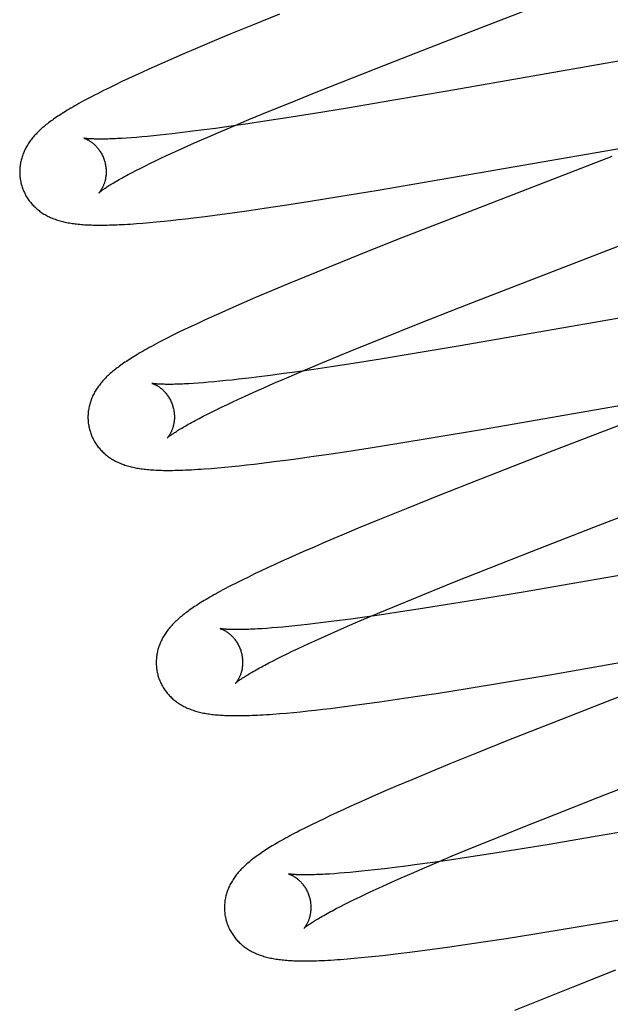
# Model space of a CAD drawing. Header units: inches. Extents: x 0 to 207, y 0 to 134.
# Tile 42 of 78: x 71.729 to 71.866, y 67.655 to 67.883. Entities that reach past the tile are written whole.
import ezdxf

# ---------------------------------------------------------------- set-up
doc = ezdxf.new("R2010")
doc.units = ezdxf.units.IN
doc.header["$LTSCALE"] = 11.383625
doc.header["$MEASUREMENT"] = 0
doc.linetypes.add('HIDDEN', pattern=[0.2, 0.1, -0.1])
doc.layers.add('DEFAULT_2', color=8, linetype='HIDDEN')

msp = doc.modelspace()

# ---------------------------------------------------------------- linework, layer by layer
at = {"layer": 'DEFAULT_2', "color": 8, "linetype": 'HIDDEN'}
for p, q in [((71.83059, 67.87944), (71.86563, 67.89303)), ((71.78942, 67.88465), (71.78322, 67.88214)), ((71.78322, 67.88214), (71.77822, 67.88009)), ((71.77822, 67.88009), (71.77434, 67.87847)), ((71.81612, 67.87381), (71.83059, 67.87944)), ((71.77434, 67.87847), (71.77058, 67.87689)), ((71.76693, 67.87533), (71.76429, 67.87418)), ((71.77058, 67.87689), (71.76693, 67.87533)), ((71.76172, 67.87305), (71.75923, 67.87194)), ((71.76429, 67.87418), (71.76172, 67.87305)), ((71.80634, 67.86997), (71.81612, 67.87381)), ((71.871, 67.8743), (71.82826, 67.86686)), ((71.75604, 67.87048), (71.75449, 67.86976)), ((71.75761, 67.8712), (71.75604, 67.87048)), ((71.75923, 67.87194), (71.75761, 67.8712)), ((71.75152, 67.86834), (71.75009, 67.86765)), ((71.75298, 67.86905), (71.75152, 67.86834)), ((71.75449, 67.86976), (71.75298, 67.86905)), ((71.79795, 67.86662), (71.80634, 67.86997)), ((71.7487, 67.86696), (71.74733, 67.86626)), ((71.75009, 67.86765), (71.7487, 67.86696)), ((71.79189, 67.86418), (71.79795, 67.86662)), ((71.82826, 67.86686), (71.81543, 67.86465)), ((71.78703, 67.86219), (71.79189, 67.86418)), ((71.81543, 67.86465), (71.8052, 67.86293)), ((71.78236, 67.86025), (71.78703, 67.86219)), ((71.79751, 67.86167), (71.79114, 67.86066)), ((71.8052, 67.86293), (71.79751, 67.86167)), ((71.77828, 67.85874), (71.77462, 67.85823)), ((71.77535, 67.85728), (71.77878, 67.85875)), ((71.78209, 67.85929), (71.77828, 67.85874)), ((71.77878, 67.85875), (71.78236, 67.86025)), ((71.78603, 67.85988), (71.78209, 67.85929)), ((71.79114, 67.86066), (71.78603, 67.85988)), ((71.76028, 67.8565), (71.75892, 67.85637)), ((71.76168, 67.85664), (71.76028, 67.8565)), ((71.76313, 67.8568), (71.76168, 67.85664)), ((71.76464, 67.85697), (71.76313, 67.8568)), ((71.76698, 67.85724), (71.76464, 67.85697)), ((71.76943, 67.85755), (71.76698, 67.85724)), ((71.77198, 67.85787), (71.76943, 67.85755)), ((71.77462, 67.85823), (71.77198, 67.85787)), ((71.77288, 67.85621), (71.77535, 67.85728)), ((71.75406, 67.85597), (71.75299, 67.8559)), ((71.75519, 67.85605), (71.75406, 67.85597)), ((71.75638, 67.85615), (71.75519, 67.85605)), ((71.75762, 67.85625), (71.75638, 67.85615)), ((71.75892, 67.85637), (71.75762, 67.85625)), ((71.76605, 67.85317), (71.76822, 67.85416)), ((71.76822, 67.85416), (71.7705, 67.85517)), ((71.7705, 67.85517), (71.77288, 67.85621)), ((71.81229, 67.84393), (71.8715, 67.85419)), ((71.76202, 67.8513), (71.76332, 67.85191)), ((71.76332, 67.85191), (71.76466, 67.85254)), ((71.76466, 67.85254), (71.76605, 67.85317)), ((71.75737, 67.84904), (71.75846, 67.84958)), ((71.75846, 67.84958), (71.75959, 67.85014)), ((71.75959, 67.85014), (71.76078, 67.85071)), ((71.76078, 67.85071), (71.76202, 67.8513)), ((71.86633, 67.85172), (71.82973, 67.83754)), ((71.75447, 67.84754), (71.75538, 67.84802)), ((71.75538, 67.84802), (71.75635, 67.84852)), ((71.75635, 67.84852), (71.75737, 67.84904)), ((71.80318, 67.84243), (71.81229, 67.84393)), ((71.78593, 67.83973), (71.79115, 67.84052)), ((71.79115, 67.84052), (71.79654, 67.84136)), ((71.79654, 67.84136), (71.80318, 67.84243)), ((71.77226, 67.83784), (71.77506, 67.8382)), ((71.77506, 67.8382), (71.77793, 67.83859)), ((71.77793, 67.83859), (71.78187, 67.83914)), ((71.78187, 67.83914), (71.78593, 67.83973)), ((71.75634, 67.83618), (71.75783, 67.83629)), ((71.75783, 67.83629), (71.75939, 67.83642)), ((71.75939, 67.83642), (71.76101, 67.83657)), ((71.76101, 67.83657), (71.76266, 67.83673)), ((71.76266, 67.83673), (71.76433, 67.83691)), ((71.76433, 67.83691), (71.76602, 67.83709)), ((71.76602, 67.83709), (71.76776, 67.83729)), ((71.76776, 67.83729), (71.76953, 67.8375)), ((71.76953, 67.8375), (71.77226, 67.83784)), ((71.82973, 67.83754), (71.81639, 67.83231)), ((71.84469, 67.822), (71.87675, 67.83441)), ((71.81639, 67.83231), (71.80775, 67.82888)), ((71.80775, 67.82888), (71.80146, 67.82634)), ((71.80146, 67.82634), (71.79637, 67.82427)), ((71.79144, 67.82223), (71.78763, 67.82063)), ((71.79637, 67.82427), (71.79144, 67.82223)), ((71.78763, 67.82063), (71.78393, 67.81906)), ((71.83132, 67.81679), (71.84469, 67.822)), ((71.78125, 67.8179), (71.77863, 67.81675)), ((71.78393, 67.81906), (71.78125, 67.8179)), ((71.7761, 67.81563), (71.77365, 67.81453)), ((71.77863, 67.81675), (71.7761, 67.81563)), ((71.82154, 67.81294), (71.83132, 67.81679)), ((71.88663, 67.81748), (71.8437, 67.81)), ((71.77052, 67.81308), (71.769, 67.81236)), ((71.77207, 67.8138), (71.77052, 67.81308)), ((71.77365, 67.81453), (71.77207, 67.8138)), ((71.76603, 67.81093), (71.76463, 67.81024)), ((71.7675, 67.81164), (71.76603, 67.81093)), ((71.769, 67.81236), (71.7675, 67.81164)), ((71.81315, 67.8096), (71.82154, 67.81294)), ((71.7633, 67.80956), (71.76205, 67.80892)), ((71.76463, 67.81024), (71.7633, 67.80956)), ((71.8071, 67.80715), (71.81315, 67.8096)), ((71.8437, 67.81), (71.83082, 67.80779)), ((71.80225, 67.80516), (71.8071, 67.80715)), ((71.83082, 67.80779), (71.82057, 67.80607)), ((71.7976, 67.80323), (71.80225, 67.80516)), ((71.81285, 67.80481), (71.80648, 67.8038)), ((71.82057, 67.80607), (71.81285, 67.80481)), ((71.79361, 67.80188), (71.78995, 67.80137)), ((71.79062, 67.80027), (71.79403, 67.80173)), ((71.79742, 67.80243), (71.79361, 67.80188)), ((71.79403, 67.80173), (71.7976, 67.80323)), ((71.80137, 67.80301), (71.79742, 67.80243)), ((71.80648, 67.8038), (71.80137, 67.80301)), ((71.77303, 67.79943), (71.7718, 67.79932)), ((71.77432, 67.79954), (71.77303, 67.79943)), ((71.77567, 67.79967), (71.77432, 67.79954)), ((71.77706, 67.79981), (71.77567, 67.79967)), ((71.77851, 67.79996), (71.77706, 67.79981)), ((71.78, 67.80013), (71.77851, 67.79996)), ((71.78234, 67.8004), (71.78, 67.80013)), ((71.78478, 67.8007), (71.78234, 67.8004)), ((71.78732, 67.80102), (71.78478, 67.8007)), ((71.78995, 67.80137), (71.78732, 67.80102)), ((71.78816, 67.7992), (71.79062, 67.80027)), ((71.77063, 67.79924), (71.76951, 67.79916)), ((71.7718, 67.79932), (71.77063, 67.79924)), ((71.78138, 67.79617), (71.78354, 67.79715)), ((71.78354, 67.79715), (71.7858, 67.79816)), ((71.7858, 67.79816), (71.78816, 67.7992)), ((71.7774, 67.79432), (71.77867, 67.79492)), ((71.77867, 67.79492), (71.78, 67.79554)), ((71.78, 67.79554), (71.78138, 67.79617)), ((71.83668, 67.7886), (71.88024, 67.79618)), ((71.88246, 67.79506), (71.85269, 67.78353)), ((71.77281, 67.79207), (71.77387, 67.7926)), ((71.77387, 67.7926), (71.77499, 67.79316)), ((71.77499, 67.79316), (71.77617, 67.79373)), ((71.77617, 67.79373), (71.7774, 67.79432)), ((71.76996, 67.79058), (71.77085, 67.79106)), ((71.77085, 67.79106), (71.7718, 67.79155)), ((71.7718, 67.79155), (71.77281, 67.79207)), ((71.825, 67.78663), (71.83668, 67.7886)), ((71.81704, 67.78532), (71.825, 67.78663)), ((71.80087, 67.78282), (71.80504, 67.78344)), ((71.80504, 67.78344), (71.81041, 67.78427)), ((71.81041, 67.78427), (71.81704, 67.78532)), ((71.85269, 67.78353), (71.83593, 67.777)), ((71.78813, 67.78106), (71.79095, 67.78143)), ((71.79095, 67.78143), (71.79384, 67.78182)), ((71.79384, 67.78182), (71.79681, 67.78223)), ((71.79681, 67.78223), (71.80087, 67.78282)), ((71.77363, 67.7795), (71.77522, 67.77964)), ((71.77522, 67.77964), (71.77683, 67.77978)), ((71.77683, 67.77978), (71.77846, 67.77994)), ((71.77846, 67.77994), (71.78013, 67.78012)), ((71.78013, 67.78012), (71.78185, 67.78031)), ((71.78185, 67.78031), (71.7836, 67.78051)), ((71.7836, 67.78051), (71.78538, 67.78072)), ((71.78538, 67.78072), (71.78813, 67.78106)), ((71.86221, 67.76588), (71.89725, 67.77946)), ((71.83593, 67.777), (71.82613, 67.77312)), ((71.82613, 67.77312), (71.81874, 67.77016)), ((71.81874, 67.77016), (71.81262, 67.76766)), ((71.81262, 67.76766), (71.80768, 67.76562)), ((71.80768, 67.76562), (71.80386, 67.76402)), ((71.84774, 67.76025), (71.86221, 67.76588)), ((71.80386, 67.76402), (71.80016, 67.76245)), ((71.79746, 67.76129), (71.79484, 67.76015)), ((71.80016, 67.76245), (71.79746, 67.76129)), ((71.90287, 67.76077), (71.8587, 67.75308)), ((71.7923, 67.75902), (71.78984, 67.75791)), ((71.79484, 67.76015), (71.7923, 67.75902)), ((71.83796, 67.7564), (71.84774, 67.76025)), ((71.7867, 67.75647), (71.78518, 67.75576)), ((71.78825, 67.75719), (71.7867, 67.75647)), ((71.78984, 67.75791), (71.78825, 67.75719)), ((71.82956, 67.75306), (71.83796, 67.7564)), ((71.78224, 67.75434), (71.78081, 67.75364)), ((71.7837, 67.75505), (71.78224, 67.75434)), ((71.78518, 67.75576), (71.7837, 67.75505)), ((71.77943, 67.75295), (71.77813, 67.75228)), ((71.78081, 67.75364), (71.77943, 67.75295)), ((71.8235, 67.75061), (71.82956, 67.75306)), ((71.8587, 67.75308), (71.84582, 67.75086)), ((71.81864, 67.74862), (71.8235, 67.75061)), ((71.84582, 67.75086), (71.83556, 67.74915)), ((71.81397, 67.74668), (71.81864, 67.74862)), ((71.82787, 67.74789), (71.82151, 67.74689)), ((71.83556, 67.74915), (71.82787, 67.74789)), ((71.80869, 67.74499), (71.80596, 67.74461)), ((71.80696, 67.74371), (71.81039, 67.74518)), ((71.81248, 67.74553), (71.80869, 67.74499)), ((71.81039, 67.74518), (71.81397, 67.74668)), ((71.81641, 67.74611), (71.81248, 67.74553)), ((71.82151, 67.74689), (71.81641, 67.74611)), ((71.78652, 67.74245), (71.7854, 67.74237)), ((71.78771, 67.74254), (71.78652, 67.74245)), ((71.78895, 67.74265), (71.78771, 67.74254)), ((71.79024, 67.74276), (71.78895, 67.74265)), ((71.79159, 67.74289), (71.79024, 67.74276)), ((71.793, 67.74303), (71.79159, 67.74289)), ((71.79445, 67.74319), (71.793, 67.74303)), ((71.79595, 67.74336), (71.79445, 67.74319)), ((71.7983, 67.74363), (71.79595, 67.74336)), ((71.80075, 67.74393), (71.7983, 67.74363)), ((71.80331, 67.74426), (71.80075, 67.74393)), ((71.80211, 67.7416), (71.80449, 67.74264)), ((71.80596, 67.74461), (71.80331, 67.74426)), ((71.80449, 67.74264), (71.80696, 67.74371)), ((71.79765, 67.7396), (71.79983, 67.74059)), ((71.79983, 67.74059), (71.80211, 67.7416)), ((71.79363, 67.73773), (71.79492, 67.73834)), ((71.79492, 67.73834), (71.79626, 67.73896)), ((71.79626, 67.73896), (71.79765, 67.7396)), ((71.85243, 67.7318), (71.89591, 67.73937)), ((71.78897, 67.73547), (71.79006, 67.73601)), ((71.79006, 67.73601), (71.79119, 67.73656)), ((71.79119, 67.73656), (71.79238, 67.73714)), ((71.79238, 67.73714), (71.79363, 67.73773)), ((71.78606, 67.73396), (71.78698, 67.73444)), ((71.78698, 67.73444), (71.78795, 67.73494)), ((71.78795, 67.73494), (71.78897, 67.73547)), ((71.84078, 67.72983), (71.85243, 67.7318)), ((71.83283, 67.72853), (71.84078, 67.72983)), ((71.81669, 67.72603), (71.82086, 67.72665)), ((71.82086, 67.72665), (71.82621, 67.72748)), ((71.82621, 67.72748), (71.83283, 67.72853)), ((71.87021, 67.72741), (71.85227, 67.72042)), ((71.80123, 67.72393), (71.80397, 67.72427)), ((71.80397, 67.72427), (71.80678, 67.72464)), ((71.80678, 67.72464), (71.80967, 67.72503)), ((71.80967, 67.72503), (71.81263, 67.72544)), ((71.81263, 67.72544), (71.81669, 67.72603)), ((71.78949, 67.72272), (71.79107, 67.72285)), ((71.79107, 67.72285), (71.79267, 67.723)), ((71.79267, 67.723), (71.7943, 67.72316)), ((71.7943, 67.72316), (71.79598, 67.72333)), ((71.79598, 67.72333), (71.7977, 67.72352)), ((71.7977, 67.72352), (71.79944, 67.72372)), ((71.79944, 67.72372), (71.80123, 67.72393)), ((71.85227, 67.72042), (71.84243, 67.71653)), ((71.84243, 67.71653), (71.83501, 67.71356)), ((71.83501, 67.71356), (71.82885, 67.71105)), ((71.82885, 67.71105), (71.82389, 67.70901)), ((71.82389, 67.70901), (71.82004, 67.7074)), ((71.86313, 67.7033), (71.87649, 67.7085)), ((71.82004, 67.7074), (71.81632, 67.70582)), ((71.81361, 67.70465), (71.81098, 67.70351)), ((71.81632, 67.70582), (71.81361, 67.70465)), ((71.80842, 67.70238), (71.80594, 67.70126)), ((71.81098, 67.70351), (71.80842, 67.70238)), ((71.85336, 67.69946), (71.86313, 67.7033)), ((71.80124, 67.69909), (71.79975, 67.69838)), ((71.80276, 67.69981), (71.80124, 67.69909)), ((71.80433, 67.70053), (71.80276, 67.69981)), ((71.80594, 67.70126), (71.80433, 67.70053)), ((71.84498, 67.69611), (71.85336, 67.69946)), ((71.79685, 67.69697), (71.79546, 67.69627)), ((71.79829, 67.69768), (71.79685, 67.69697)), ((71.79975, 67.69838), (71.79829, 67.69768)), ((71.79546, 67.69627), (71.79415, 67.69561)), ((71.83893, 67.69367), (71.84498, 67.69611)), ((71.87487, 67.69635), (71.86203, 67.69414)), ((71.83408, 67.69168), (71.83893, 67.69367)), ((71.85181, 67.69243), (71.84412, 67.69118)), ((71.86203, 67.69414), (71.85181, 67.69243)), ((71.82942, 67.68975), (71.83408, 67.69168)), ((71.83777, 67.69017), (71.83268, 67.68939)), ((71.84412, 67.69118), (71.83777, 67.69017)), ((71.82132, 67.68776), (71.8187, 67.68742)), ((71.82496, 67.68827), (71.82132, 67.68776)), ((71.82243, 67.68678), (71.82585, 67.68825)), ((71.82875, 67.68881), (71.82496, 67.68827)), ((71.82585, 67.68825), (71.82942, 67.68975)), ((71.83268, 67.68939), (71.82875, 67.68881)), ((71.8021, 67.68564), (71.80099, 67.68557)), ((71.80327, 67.68573), (71.8021, 67.68564)), ((71.80449, 67.68583), (71.80327, 67.68573)), ((71.80577, 67.68595), (71.80449, 67.68583)), ((71.80711, 67.68607), (71.80577, 67.68595)), ((71.80849, 67.68621), (71.80711, 67.68607)), ((71.80993, 67.68636), (71.80849, 67.68621)), ((71.81142, 67.68653), (71.80993, 67.68636)), ((71.81374, 67.6868), (71.81142, 67.68653)), ((71.81617, 67.68709), (71.81374, 67.6868)), ((71.8187, 67.68742), (71.81617, 67.68709)), ((71.81761, 67.68468), (71.81997, 67.68572)), ((71.81997, 67.68572), (71.82243, 67.68678)), ((71.81317, 67.68269), (71.81534, 67.68367)), ((71.81534, 67.68367), (71.81761, 67.68468)), ((71.80917, 67.68083), (71.81046, 67.68143)), ((71.81046, 67.68143), (71.81179, 67.68205)), ((71.81179, 67.68205), (71.81317, 67.68269)), ((71.80354, 67.67805), (71.80456, 67.67857)), ((71.80456, 67.67857), (71.80563, 67.67911)), ((71.80563, 67.67911), (71.80676, 67.67966)), ((71.80676, 67.67966), (71.80794, 67.68024)), ((71.80794, 67.68024), (71.80917, 67.68083)), ((71.80168, 67.67708), (71.80258, 67.67756)), ((71.80258, 67.67756), (71.80354, 67.67805)), ((71.85647, 67.67303), (71.86814, 67.67499)), ((71.8419, 67.67067), (71.84852, 67.67172)), ((71.84852, 67.67172), (71.85647, 67.67303)), ((71.83237, 67.66922), (71.83654, 67.66985)), ((71.83654, 67.66985), (71.8419, 67.67067)), ((71.8169, 67.66713), (71.81964, 67.66747)), ((71.81964, 67.66747), (71.82246, 67.66783)), ((71.82246, 67.66783), (71.82535, 67.66822)), ((71.82535, 67.66822), (71.82831, 67.66864)), ((71.82831, 67.66864), (71.83237, 67.66922)), ((71.80516, 67.66591), (71.80675, 67.66605)), ((71.80675, 67.66605), (71.80836, 67.6662)), ((71.80836, 67.6662), (71.80999, 67.66636)), ((71.80999, 67.66636), (71.81166, 67.66653)), ((71.81166, 67.66653), (71.81337, 67.66672)), ((71.81337, 67.66672), (71.81512, 67.66692)), ((71.81512, 67.66692), (71.8169, 67.66713)), ((71.86716, 67.66327), (71.85735, 67.65939)), ((71.85735, 67.65939), (71.84996, 67.65643)), ((71.84996, 67.65643), (71.84384, 67.65393))]:
    msp.add_line(p, q, dxfattribs=at)
for points in [[(71.74733, 67.86626), (71.74665, 67.86591), (71.74598, 67.86557), (71.74534, 67.86523), (71.74472, 67.8649), (71.74414, 67.86458), (71.74358, 67.86428), (71.74306, 67.86399), (71.74256, 67.8637), (71.74208, 67.86343), (71.74162, 67.86317), (71.74117, 67.86291), (71.74075, 67.86266), (71.74034, 67.86241), (71.73995, 67.86217), (71.73957, 67.86193), (71.7392, 67.8617), (71.73884, 67.86147), (71.73849, 67.86124), (71.73816, 67.86102), (71.73783, 67.8608), (71.73751, 67.86058), (71.7372, 67.86037), (71.7369, 67.86015), (71.73661, 67.85994), (71.73632, 67.85973), (71.73604, 67.85951), (71.73577, 67.8593), (71.7355, 67.85909), (71.73524, 67.85888), (71.73498, 67.85867), (71.73473, 67.85845)], [(71.73473, 67.85845), (71.73449, 67.85824), (71.73425, 67.85802), (71.73401, 67.8578), (71.73378, 67.85759), (71.73356, 67.85737), (71.73334, 67.85715), (71.73313, 67.85692), (71.73292, 67.8567), (71.73272, 67.85647), (71.73252, 67.85625), (71.73233, 67.85602), (71.73215, 67.85579), (71.73197, 67.85555), (71.73179, 67.85532), (71.73163, 67.85509), (71.73146, 67.85485), (71.73131, 67.85461), (71.73116, 67.85437), (71.73101, 67.85412), (71.73087, 67.85387), (71.73074, 67.85363), (71.73061, 67.85338), (71.73049, 67.85313), (71.73037, 67.85288), (71.73027, 67.85263), (71.73016, 67.85238), (71.73007, 67.85213), (71.72998, 67.85187), (71.72989, 67.85162), (71.72982, 67.85136), (71.72974, 67.8511), (71.72968, 67.85084), (71.72961, 67.85058), (71.72956, 67.85031), (71.72951, 67.85004), (71.72947, 67.84978), (71.72943, 67.8495), (71.7294, 67.84923), (71.72938, 67.84896), (71.72936, 67.84868), (71.72935, 67.84841), (71.72935, 67.84813), (71.72935, 67.84786), (71.72936, 67.84758), (71.72938, 67.8473), (71.7294, 67.84702), (71.72943, 67.84675), (71.72947, 67.84647), (71.72951, 67.8462), (71.72957, 67.84592), (71.72962, 67.84565), (71.72969, 67.84538), (71.72975, 67.84515)], [(71.74417, 67.85597), (71.74417, 67.85597), (71.74416, 67.85597), (71.74416, 67.85597), (71.74418, 67.85597), (71.7442, 67.85596), (71.74423, 67.85595), (71.74427, 67.85594), (71.74432, 67.85593), (71.74437, 67.85591), (71.74442, 67.85589), (71.74449, 67.85586), (71.74455, 67.85584), (71.74463, 67.8558), (71.7447, 67.85577), (71.74479, 67.85573), (71.74487, 67.85569), (71.74496, 67.85565), (71.74506, 67.8556), (71.74515, 67.85555), (71.74525, 67.85549), (71.74536, 67.85543), (71.74547, 67.85536), (71.74558, 67.85529), (71.74569, 67.85522), (71.7458, 67.85514), (71.74592, 67.85505), (71.74604, 67.85497), (71.74616, 67.85487), (71.74629, 67.85477), (71.74641, 67.85466), (71.74654, 67.85455), (71.74667, 67.85443), (71.7468, 67.85431), (71.74693, 67.85417), (71.74706, 67.85404), (71.74719, 67.85389), (71.74732, 67.85374), (71.74745, 67.85358), (71.74758, 67.85341), (71.74771, 67.85324), (71.74784, 67.85306), (71.74796, 67.85287), (71.74808, 67.85268), (71.7482, 67.85248), (71.74831, 67.85228), (71.74842, 67.85207), (71.74852, 67.85185), (71.74862, 67.85163), (71.74872, 67.85141), (71.7488, 67.85118), (71.74889, 67.85095), (71.74896, 67.85071), (71.74902, 67.8505)], [(71.75299, 67.8559), (71.75197, 67.85585), (71.75149, 67.85582), (71.75102, 67.8558), (71.75057, 67.85579), (71.75013, 67.85577), (71.74971, 67.85576), (71.74931, 67.85575), (71.74892, 67.85574), (71.74854, 67.85574), (71.74819, 67.85574), (71.74784, 67.85574), (71.74752, 67.85574), (71.74721, 67.85574), (71.74692, 67.85575), (71.74664, 67.85576), (71.74638, 67.85577), (71.74613, 67.85578), (71.7459, 67.85579), (71.74569, 67.8558), (71.74549, 67.85581), (71.74531, 67.85583), (71.74514, 67.85584), (71.74499, 67.85586), (71.74485, 67.85587), (71.74473, 67.85588), (71.74462, 67.8559), (71.74452, 67.85591), (71.74443, 67.85592), (71.74436, 67.85594), (71.7443, 67.85595), (71.74425, 67.85596), (71.74421, 67.85596), (71.74417, 67.85597)], [(71.74902, 67.8505), (71.74908, 67.85029), (71.74913, 67.85005), (71.74918, 67.84981), (71.74923, 67.84957), (71.74926, 67.84932), (71.74929, 67.84908), (71.74931, 67.84884), (71.74933, 67.84861), (71.74934, 67.84837), (71.74934, 67.84814), (71.74934, 67.84791), (71.74933, 67.84769), (71.74931, 67.84747), (71.74929, 67.84725), (71.74926, 67.84705), (71.74923, 67.84684), (71.7492, 67.84664), (71.74916, 67.84645), (71.74912, 67.84626), (71.74908, 67.84608), (71.74903, 67.84591), (71.74898, 67.84574), (71.74893, 67.84558), (71.74888, 67.84542), (71.74882, 67.84527), (71.74877, 67.84513), (71.74871, 67.84499), (71.74865, 67.84486), (71.74859, 67.84473), (71.74853, 67.84461), (71.74848, 67.84449), (71.74842, 67.84438), (71.74836, 67.84427), (71.7483, 67.84417), (71.74825, 67.84408), (71.74819, 67.84399), (71.74814, 67.8439), (71.74808, 67.84383), (71.74803, 67.84375), (71.74799, 67.84368), (71.74794, 67.84362), (71.7479, 67.84356), (71.74786, 67.84351), (71.74782, 67.84347), (71.74778, 67.84342), (71.74775, 67.84339), (71.74773, 67.84336), (71.74771, 67.84334), (71.74769, 67.84332), (71.74768, 67.84331), (71.74768, 67.84331)], [(71.74768, 67.84331), (71.74769, 67.84332), (71.7477, 67.84333), (71.74773, 67.84335), (71.74776, 67.84338), (71.7478, 67.84341), (71.74785, 67.84346), (71.74791, 67.84351), (71.74798, 67.84356), (71.74806, 67.84363), (71.74815, 67.8437), (71.74825, 67.84378), (71.74836, 67.84386), (71.74849, 67.84396), (71.74863, 67.84406), (71.74879, 67.84417), (71.74895, 67.84428), (71.74913, 67.84441), (71.74933, 67.84454), (71.74954, 67.84468), (71.74976, 67.84482), (71.75, 67.84497), (71.75026, 67.84513), (71.75052, 67.8453), (71.75081, 67.84547), (71.75111, 67.84565), (71.75142, 67.84584), (71.75175, 67.84603), (71.75209, 67.84623), (71.75245, 67.84643), (71.75282, 67.84664), (71.75321, 67.84686), (71.75362, 67.84708), (71.75404, 67.8473), (71.75447, 67.84754)], [(71.72975, 67.84515), (71.72982, 67.84492), (71.7299, 67.84465), (71.72999, 67.84439), (71.73009, 67.84413), (71.73019, 67.84387), (71.7303, 67.84361), (71.73042, 67.84336), (71.73054, 67.84311), (71.73067, 67.84287), (71.7308, 67.84262), (71.73094, 67.84239), (71.73109, 67.84215), (71.73124, 67.84192), (71.73139, 67.8417), (71.73155, 67.84147), (71.73172, 67.84126), (71.73189, 67.84104), (71.73207, 67.84084), (71.73224, 67.84063), (71.73243, 67.84043), (71.73262, 67.84024), (71.73281, 67.84005), (71.733, 67.83987), (71.7332, 67.83969), (71.73341, 67.83951), (71.73361, 67.83934), (71.73382, 67.83918), (71.73404, 67.83901), (71.73426, 67.83886), (71.73449, 67.8387), (71.73472, 67.83855), (71.73495, 67.8384), (71.7352, 67.83826), (71.73544, 67.83812), (71.73569, 67.83798), (71.73595, 67.83786), (71.7362, 67.83773), (71.73647, 67.83761), (71.73673, 67.8375), (71.737, 67.83738), (71.73727, 67.83728), (71.73755, 67.83718), (71.73783, 67.83708), (71.73811, 67.83698), (71.7384, 67.8369), (71.73869, 67.83681), (71.73899, 67.83673), (71.73929, 67.83665), (71.73959, 67.83658), (71.7399, 67.83651), (71.74021, 67.83645), (71.74052, 67.83639), (71.74084, 67.83633), (71.74117, 67.83627), (71.7415, 67.83622), (71.74183, 67.83618), (71.74217, 67.83613), (71.74251, 67.83609), (71.74286, 67.83605), (71.74322, 67.83602), (71.74358, 67.83599), (71.74395, 67.83596), (71.74433, 67.83593), (71.74471, 67.83591), (71.74511, 67.83589), (71.74551, 67.83587), (71.74592, 67.83586), (71.74634, 67.83585), (71.74677, 67.83584), (71.74722, 67.83583), (71.74767, 67.83583), (71.74813, 67.83583), (71.74861, 67.83583), (71.7491, 67.83584), (71.74961, 67.83584), (71.75013, 67.83586), (71.75067, 67.83587), (71.75122, 67.83589), (71.7518, 67.83591), (71.75239, 67.83594), (71.753, 67.83597), (71.75362, 67.836), (71.75427, 67.83604), (71.75494, 67.83608), (71.75634, 67.83618)], [(71.76205, 67.80892), (71.76146, 67.80861), (71.7609, 67.80831), (71.76035, 67.80802), (71.75982, 67.80773), (71.75931, 67.80745), (71.75882, 67.80718), (71.75835, 67.80691), (71.75789, 67.80665), (71.75745, 67.8064), (71.75702, 67.80615), (71.75661, 67.8059), (71.7562, 67.80566), (71.75582, 67.80542), (71.75544, 67.80519), (71.75507, 67.80496), (71.75471, 67.80473), (71.75436, 67.80451), (71.75402, 67.80428), (71.75369, 67.80406), (71.75337, 67.80384), (71.75306, 67.80362), (71.75275, 67.8034), (71.75246, 67.80319), (71.75217, 67.80297), (71.75188, 67.80276), (71.7516, 67.80255), (71.75133, 67.80233), (71.75107, 67.80212), (71.75081, 67.80191), (71.75056, 67.80169)], [(71.75056, 67.80169), (71.75031, 67.80148), (71.75007, 67.80126), (71.74983, 67.80104), (71.7496, 67.80082), (71.74938, 67.8006), (71.74916, 67.80038), (71.74895, 67.80016), (71.74874, 67.79994), (71.74853, 67.79971), (71.74834, 67.79948), (71.74814, 67.79925), (71.74796, 67.79902), (71.74778, 67.79879), (71.7476, 67.79856), (71.74743, 67.79832), (71.74727, 67.79808), (71.74711, 67.79784), (71.74696, 67.7976), (71.74681, 67.79735), (71.74667, 67.79711), (71.74654, 67.79686), (71.74641, 67.79661), (71.74629, 67.79636), (71.74617, 67.79611), (71.74606, 67.79586), (71.74596, 67.79561), (71.74587, 67.79535), (71.74578, 67.7951), (71.74569, 67.79484), (71.74561, 67.79459), (71.74554, 67.79433), (71.74547, 67.79407), (71.74541, 67.7938), (71.74535, 67.79354), (71.7453, 67.79327), (71.74526, 67.793), (71.74522, 67.79273), (71.74519, 67.79245), (71.74517, 67.79218), (71.74515, 67.7919), (71.74514, 67.79163), (71.74514, 67.79135), (71.74514, 67.79107), (71.74515, 67.7908), (71.74517, 67.79052), (71.74519, 67.79024), (71.74522, 67.78996), (71.74526, 67.78968), (71.7453, 67.78941), (71.74536, 67.78913), (71.74542, 67.78886), (71.74548, 67.78859), (71.74554, 67.78835)], [(71.75997, 67.79918), (71.75996, 67.79918), (71.75995, 67.79918), (71.75995, 67.79918), (71.75995, 67.79918), (71.75997, 67.79918), (71.75999, 67.79917), (71.76002, 67.79916), (71.76006, 67.79915), (71.7601, 67.79914), (71.76015, 67.79912), (71.7602, 67.7991), (71.76027, 67.79908), (71.76033, 67.79905), (71.76041, 67.79902), (71.76048, 67.79899), (71.76056, 67.79895), (71.76065, 67.79891), (71.76074, 67.79886), (71.76083, 67.79882), (71.76093, 67.79876), (71.76103, 67.79871), (71.76114, 67.79865), (71.76124, 67.79858), (71.76135, 67.79851), (71.76147, 67.79844), (71.76158, 67.79836), (71.7617, 67.79827), (71.76182, 67.79818), (71.76194, 67.79809), (71.76207, 67.79799), (71.76219, 67.79788), (71.76232, 67.79777), (71.76245, 67.79765), (71.76258, 67.79753), (71.76271, 67.79739), (71.76284, 67.79726), (71.76297, 67.79711), (71.76311, 67.79696), (71.76324, 67.7968), (71.76337, 67.79663), (71.76349, 67.79646), (71.76362, 67.79628), (71.76374, 67.79609), (71.76387, 67.7959), (71.76398, 67.7957), (71.7641, 67.79549), (71.76421, 67.79528), (71.76431, 67.79507), (71.76441, 67.79485), (71.76451, 67.79462), (71.76459, 67.79439), (71.76468, 67.79416), (71.76475, 67.79392), (71.76481, 67.79371)], [(71.76951, 67.79916), (71.76845, 67.79909), (71.76794, 67.79907), (71.76745, 67.79904), (71.76698, 67.79902), (71.76652, 67.799), (71.76607, 67.79899), (71.76564, 67.79897), (71.76523, 67.79896), (71.76483, 67.79895), (71.76445, 67.79895), (71.76409, 67.79895), (71.76374, 67.79894), (71.76341, 67.79895), (71.76309, 67.79895), (71.76279, 67.79896), (71.76251, 67.79896), (71.76224, 67.79897), (71.76199, 67.79898), (71.76176, 67.79899), (71.76154, 67.799), (71.76134, 67.79902), (71.76115, 67.79903), (71.76098, 67.79905), (71.76082, 67.79906), (71.76068, 67.79908), (71.76055, 67.79909), (71.76043, 67.7991), (71.76033, 67.79912), (71.76024, 67.79913), (71.76017, 67.79914), (71.7601, 67.79915), (71.76005, 67.79916), (71.76001, 67.79917), (71.75998, 67.79918), (71.75997, 67.79918)], [(71.76481, 67.79371), (71.76487, 67.7935), (71.76493, 67.79326), (71.76498, 67.79301), (71.76502, 67.79277), (71.76505, 67.79253), (71.76508, 67.79229), (71.7651, 67.79205), (71.76512, 67.79181), (71.76513, 67.79158), (71.76513, 67.79134), (71.76513, 67.79112), (71.76512, 67.79089), (71.7651, 67.79067), (71.76508, 67.79046), (71.76505, 67.79025), (71.76502, 67.79004), (71.76499, 67.78985), (71.76495, 67.78965), (71.76491, 67.78947), (71.76487, 67.78929), (71.76482, 67.78911), (71.76477, 67.78894), (71.76472, 67.78878), (71.76466, 67.78862), (71.76461, 67.78847), (71.76455, 67.78833), (71.7645, 67.78819), (71.76444, 67.78806), (71.76438, 67.78793), (71.76432, 67.78781), (71.76426, 67.78769), (71.76421, 67.78758), (71.76415, 67.78748), (71.76409, 67.78738), (71.76403, 67.78728), (71.76398, 67.78719), (71.76392, 67.78711), (71.76387, 67.78703), (71.76382, 67.78696), (71.76377, 67.78689), (71.76373, 67.78683), (71.76368, 67.78677), (71.76364, 67.78672), (71.76361, 67.78667), (71.76357, 67.78663), (71.76354, 67.7866), (71.76352, 67.78657), (71.7635, 67.78655), (71.76348, 67.78653), (71.76347, 67.78652), (71.76347, 67.78652)], [(71.76347, 67.78652), (71.76347, 67.78652), (71.76348, 67.78653), (71.7635, 67.78654), (71.76352, 67.78657), (71.76356, 67.7866), (71.7636, 67.78663), (71.76365, 67.78668), (71.76371, 67.78673), (71.76379, 67.78679), (71.76387, 67.78685), (71.76396, 67.78693), (71.76407, 67.78701), (71.76419, 67.7871), (71.76432, 67.78719), (71.76446, 67.7873), (71.76462, 67.78741), (71.76479, 67.78752), (71.76498, 67.78765), (71.76518, 67.78778), (71.76539, 67.78792), (71.76562, 67.78807), (71.76586, 67.78823), (71.76612, 67.78839), (71.76639, 67.78856), (71.76668, 67.78873), (71.76699, 67.78891), (71.76731, 67.7891), (71.76764, 67.78929), (71.76799, 67.78949), (71.76835, 67.7897), (71.76873, 67.78991), (71.76912, 67.79013), (71.76953, 67.79035), (71.76996, 67.79058)], [(71.74554, 67.78835), (71.74561, 67.78813), (71.74569, 67.78786), (71.74578, 67.78759), (71.74588, 67.78733), (71.74599, 67.78707), (71.7461, 67.78681), (71.74621, 67.78656), (71.74634, 67.78631), (71.74647, 67.78606), (71.7466, 67.78582), (71.74674, 67.78558), (71.74689, 67.78534), (71.74704, 67.78511), (71.7472, 67.78488), (71.74736, 67.78466), (71.74753, 67.78444), (71.7477, 67.78423), (71.74788, 67.78402), (71.74806, 67.78382), (71.74824, 67.78362), (71.74843, 67.78342), (71.74863, 67.78323), (71.74882, 67.78305), (71.74903, 67.78287), (71.74923, 67.78269), (71.74944, 67.78252), (71.74965, 67.78235), (71.74987, 67.78219), (71.75009, 67.78203), (71.75032, 67.78188), (71.75056, 67.78173), (71.7508, 67.78158), (71.75104, 67.78144), (71.75129, 67.7813), (71.75154, 67.78116), (71.7518, 67.78103), (71.75206, 67.78091), (71.75232, 67.78079), (71.75259, 67.78067), (71.75286, 67.78056), (71.75314, 67.78046), (71.75341, 67.78036), (71.7537, 67.78026), (71.75399, 67.78017), (71.75428, 67.78008), (71.75457, 67.77999), (71.75487, 67.77991), (71.75517, 67.77984), (71.75548, 67.77977), (71.75579, 67.7797), (71.75611, 67.77963), (71.75643, 67.77957), (71.75675, 67.77952), (71.75708, 67.77946), (71.75742, 67.77941), (71.75776, 67.77937), (71.75811, 67.77932), (71.75846, 67.77928), (71.75883, 67.77925), (71.7592, 67.77921), (71.75959, 67.77918), (71.75998, 67.77915), (71.76039, 67.77913), (71.76081, 67.7791), (71.76124, 67.77908), (71.76169, 67.77907), (71.76215, 67.77905), (71.76263, 67.77904), (71.76312, 67.77904), (71.76363, 67.77904), (71.76415, 67.77904), (71.76469, 67.77904), (71.76526, 67.77905), (71.76584, 67.77906), (71.76644, 67.77908), (71.76706, 67.7791), (71.76771, 67.77913), (71.76838, 67.77916), (71.76907, 67.77919), (71.76979, 67.77923), (71.77053, 67.77928), (71.77128, 67.77933), (71.77205, 67.77938), (71.77363, 67.7795)], [(71.77813, 67.75228), (71.77752, 67.75196), (71.77692, 67.75165), (71.77635, 67.75134), (71.7758, 67.75104), (71.77527, 67.75075), (71.77476, 67.75047), (71.77426, 67.75019), (71.77378, 67.74992), (71.77332, 67.74966), (71.77288, 67.7494), (71.77245, 67.74914), (71.77203, 67.74889), (71.77163, 67.74865), (71.77124, 67.74841), (71.77086, 67.74817), (71.77049, 67.74793), (71.77014, 67.7477), (71.7698, 67.74748), (71.76946, 67.74725), (71.76914, 67.74703), (71.76882, 67.74681), (71.76851, 67.74659), (71.76822, 67.74637), (71.76792, 67.74616), (71.76764, 67.74594), (71.76736, 67.74573), (71.76709, 67.74552), (71.76683, 67.7453), (71.76657, 67.74509), (71.76632, 67.74488)], [(71.76632, 67.74488), (71.76608, 67.74466), (71.76584, 67.74445), (71.7656, 67.74423), (71.76537, 67.74401), (71.76515, 67.74379), (71.76493, 67.74357), (71.76472, 67.74335), (71.76451, 67.74312), (71.76431, 67.7429), (71.76411, 67.74267), (71.76392, 67.74244), (71.76373, 67.74221), (71.76355, 67.74198), (71.76338, 67.74175), (71.76321, 67.74151), (71.76305, 67.74127), (71.76289, 67.74103), (71.76274, 67.74079), (71.7626, 67.74054), (71.76245, 67.7403), (71.76232, 67.74005), (71.76219, 67.7398), (71.76207, 67.73955), (71.76196, 67.7393), (71.76185, 67.73905), (71.76175, 67.7388), (71.76165, 67.73855), (71.76156, 67.7383), (71.76148, 67.73804), (71.7614, 67.73778), (71.76133, 67.73752), (71.76126, 67.73726), (71.7612, 67.737), (71.76114, 67.73673), (71.76109, 67.73647), (71.76105, 67.7362), (71.76101, 67.73593), (71.76098, 67.73565), (71.76096, 67.73538), (71.76094, 67.73511), (71.76093, 67.73483), (71.76093, 67.73455), (71.76093, 67.73428), (71.76094, 67.734), (71.76096, 67.73372), (71.76098, 67.73344), (71.76101, 67.73317), (71.76105, 67.73289), (71.7611, 67.73262), (71.76115, 67.73234), (71.76121, 67.73207), (71.76127, 67.7318), (71.76133, 67.73156)], [(71.77577, 67.74239), (71.77575, 67.74239), (71.77574, 67.74239), (71.77574, 67.74239), (71.77574, 67.74239), (71.77576, 67.74239), (71.77578, 67.74238), (71.77581, 67.74237), (71.77584, 67.74236), (71.77589, 67.74235), (71.77593, 67.74233), (71.77599, 67.74231), (71.77605, 67.74229), (71.77612, 67.74226), (71.77619, 67.74223), (71.77627, 67.7422), (71.77635, 67.74216), (71.77643, 67.74212), (71.77652, 67.74208), (71.77662, 67.74203), (71.77671, 67.74198), (71.77682, 67.74192), (71.77692, 67.74186), (71.77703, 67.74179), (71.77714, 67.74172), (71.77725, 67.74165), (71.77737, 67.74157), (71.77748, 67.74149), (71.7776, 67.7414), (71.77773, 67.7413), (71.77785, 67.7412), (71.77798, 67.7411), (71.77811, 67.74098), (71.77823, 67.74086), (71.77837, 67.74074), (71.7785, 67.74061), (71.77863, 67.74047), (71.77876, 67.74032), (71.77889, 67.74017), (71.77902, 67.74001), (71.77915, 67.73985), (71.77928, 67.73967), (71.77941, 67.73949), (71.77953, 67.7393), (71.77965, 67.73911), (71.77977, 67.73891), (71.77989, 67.73871), (71.78, 67.73849), (71.7801, 67.73828), (71.7802, 67.73806), (71.7803, 67.73783), (71.78038, 67.7376), (71.78047, 67.73737), (71.78054, 67.73713), (71.7806, 67.73692)], [(71.7854, 67.74237), (71.78433, 67.74231), (71.78382, 67.74228), (71.78332, 67.74225), (71.78285, 67.74223), (71.78238, 67.74221), (71.78193, 67.7422), (71.7815, 67.74218), (71.78109, 67.74217), (71.78069, 67.74216), (71.7803, 67.74216), (71.77994, 67.74215), (71.77959, 67.74215), (71.77925, 67.74215), (71.77893, 67.74216), (71.77863, 67.74216), (71.77834, 67.74217), (71.77807, 67.74218), (71.77782, 67.74219), (71.77758, 67.7422), (71.77736, 67.74221), (71.77715, 67.74223), (71.77696, 67.74224), (71.77679, 67.74225), (71.77663, 67.74227), (71.77649, 67.74228), (71.77636, 67.7423), (71.77624, 67.74231), (71.77613, 67.74232), (71.77604, 67.74234), (71.77597, 67.74235), (71.7759, 67.74236), (71.77585, 67.74237), (71.77581, 67.74238), (71.77577, 67.74238), (71.77577, 67.74239)], [(71.7806, 67.73692), (71.78066, 67.73671), (71.78072, 67.73647), (71.78077, 67.73623), (71.78081, 67.73598), (71.78084, 67.73574), (71.78087, 67.7355), (71.7809, 67.73526), (71.78091, 67.73502), (71.78092, 67.73479), (71.78092, 67.73456), (71.78092, 67.73433), (71.78091, 67.73411), (71.78089, 67.73389), (71.78087, 67.73367), (71.78085, 67.73346), (71.78082, 67.73326), (71.78078, 67.73306), (71.78074, 67.73287), (71.7807, 67.73268), (71.78066, 67.7325), (71.78061, 67.73233), (71.78056, 67.73216), (71.78051, 67.732), (71.78046, 67.73184), (71.7804, 67.73169), (71.78035, 67.73155), (71.78029, 67.73141), (71.78023, 67.73127), (71.78017, 67.73115), (71.78012, 67.73102), (71.78006, 67.73091), (71.78, 67.7308), (71.77994, 67.73069), (71.77988, 67.73059), (71.77983, 67.7305), (71.77977, 67.73041), (71.77972, 67.73032), (71.77967, 67.73024), (71.77962, 67.73017), (71.77957, 67.7301), (71.77952, 67.73004), (71.77948, 67.72998), (71.77944, 67.72993), (71.7794, 67.72988), (71.77937, 67.72984), (71.77934, 67.72981), (71.77931, 67.72978), (71.77929, 67.72976), (71.77927, 67.72974), (71.77926, 67.72973), (71.77926, 67.72972)], [(71.77926, 67.72973), (71.77927, 67.72973), (71.77928, 67.72975), (71.77931, 67.72977), (71.77934, 67.7298), (71.77938, 67.72983), (71.77943, 67.72988), (71.77949, 67.72993), (71.77956, 67.72998), (71.77964, 67.73005), (71.77973, 67.73012), (71.77983, 67.7302), (71.77995, 67.73028), (71.78008, 67.73038), (71.78022, 67.73048), (71.78037, 67.73059), (71.78054, 67.7307), (71.78072, 67.73083), (71.78092, 67.73096), (71.78113, 67.7311), (71.78135, 67.73124), (71.78159, 67.7314), (71.78185, 67.73156), (71.78212, 67.73172), (71.7824, 67.7319), (71.7827, 67.73207), (71.78301, 67.73226), (71.78334, 67.73245), (71.78369, 67.73265), (71.78404, 67.73285), (71.78442, 67.73306), (71.78481, 67.73328), (71.78521, 67.7335), (71.78563, 67.73373), (71.78606, 67.73396)], [(71.76133, 67.73156), (71.7614, 67.73134), (71.76148, 67.73107), (71.76157, 67.7308), (71.76167, 67.73054), (71.76178, 67.73028), (71.76189, 67.73003), (71.762, 67.72977), (71.76213, 67.72952), (71.76226, 67.72927), (71.76239, 67.72903), (71.76253, 67.72879), (71.76268, 67.72856), (71.76283, 67.72833), (71.76299, 67.7281), (71.76315, 67.72788), (71.76331, 67.72766), (71.76349, 67.72744), (71.76366, 67.72724), (71.76384, 67.72703), (71.76403, 67.72683), (71.76422, 67.72664), (71.76441, 67.72645), (71.76461, 67.72626), (71.76481, 67.72608), (71.76501, 67.72591), (71.76522, 67.72574), (71.76543, 67.72557), (71.76565, 67.72541), (71.76587, 67.72525), (71.7661, 67.7251), (71.76633, 67.72495), (71.76657, 67.7248), (71.76682, 67.72465), (71.76706, 67.72452), (71.76732, 67.72438), (71.76757, 67.72425), (71.76783, 67.72413), (71.76809, 67.72401), (71.76836, 67.72389), (71.76863, 67.72378), (71.76891, 67.72368), (71.76918, 67.72357), (71.76947, 67.72348), (71.76975, 67.72338), (71.77004, 67.72329), (71.77034, 67.72321), (71.77064, 67.72313), (71.77094, 67.72305), (71.77124, 67.72298), (71.77155, 67.72291), (71.77187, 67.72285), (71.77219, 67.72279), (71.77251, 67.72273), (71.77284, 67.72268), (71.77317, 67.72263), (71.7735, 67.72258), (71.77384, 67.72254), (71.77419, 67.7225), (71.77454, 67.72246), (71.7749, 67.72243), (71.77526, 67.7224), (71.77563, 67.72237), (71.77601, 67.72234), (71.7764, 67.72232), (71.77679, 67.7223), (71.7772, 67.72229), (71.77762, 67.72227), (71.77804, 67.72226), (71.77848, 67.72225), (71.77893, 67.72225), (71.77939, 67.72224), (71.77987, 67.72225), (71.78036, 67.72225), (71.78087, 67.72226), (71.7814, 67.72227), (71.78195, 67.72228), (71.78251, 67.7223), (71.7831, 67.72232), (71.78371, 67.72234), (71.78435, 67.72237), (71.78501, 67.72241), (71.7857, 67.72245), (71.78643, 67.72249), (71.78717, 67.72254), (71.78794, 67.7226), (71.78949, 67.72272)], [(71.79415, 67.69561), (71.79354, 67.69529), (71.79296, 67.69499), (71.7924, 67.69469), (71.79187, 67.6944), (71.79135, 67.69412), (71.79085, 67.69385), (71.79037, 67.69358), (71.7899, 67.69332), (71.78945, 67.69306), (71.78901, 67.69281), (71.78859, 67.69256), (71.78818, 67.69232), (71.78778, 67.69208), (71.7874, 67.69184), (71.78702, 67.69161), (71.78665, 67.69138), (71.7863, 67.69115), (71.78595, 67.69093), (71.78561, 67.6907), (71.78528, 67.69048), (71.78496, 67.69026), (71.78465, 67.69004), (71.78434, 67.68983), (71.78405, 67.68961), (71.78375, 67.6894), (71.78347, 67.68918), (71.78319, 67.68897), (71.78292, 67.68876), (71.78266, 67.68854), (71.7824, 67.68833), (71.78215, 67.68811)], [(71.78215, 67.68811), (71.7819, 67.6879), (71.78166, 67.68768), (71.78142, 67.68747), (71.78119, 67.68725), (71.78097, 67.68703), (71.78075, 67.68681), (71.78053, 67.68658), (71.78032, 67.68636), (71.78012, 67.68613), (71.77992, 67.68591), (71.77973, 67.68568), (71.77954, 67.68544), (71.77936, 67.68521), (71.77919, 67.68498), (71.77902, 67.68474), (71.77886, 67.6845), (71.7787, 67.68426), (71.77855, 67.68402), (71.7784, 67.68377), (71.77826, 67.68353), (71.77812, 67.68328), (71.77799, 67.68303), (71.77787, 67.68278), (71.77776, 67.68253), (71.77765, 67.68228), (71.77755, 67.68203), (71.77745, 67.68178), (71.77736, 67.68152), (71.77727, 67.68127), (71.77719, 67.68101), (71.77712, 67.68075), (71.77705, 67.68049), (71.77699, 67.68022), (71.77693, 67.67996), (71.77689, 67.67969), (71.77684, 67.67942), (71.7768, 67.67915), (71.77677, 67.67887), (71.77675, 67.6786), (71.77673, 67.67832), (71.77672, 67.67805), (71.77672, 67.67777), (71.77672, 67.67749), (71.77673, 67.67721), (71.77675, 67.67694), (71.77677, 67.67666), (71.7768, 67.67638), (71.77684, 67.6761), (71.77689, 67.67583), (71.77694, 67.67555), (71.777, 67.67528), (71.77706, 67.67501), (71.77712, 67.67477)], [(71.79155, 67.6856), (71.79154, 67.6856), (71.79153, 67.6856), (71.79154, 67.6856), (71.79155, 67.6856), (71.79157, 67.68559), (71.7916, 67.68558), (71.79164, 67.68557), (71.79168, 67.68555), (71.79173, 67.68554), (71.79179, 67.68552), (71.79185, 67.68549), (71.79192, 67.68546), (71.79199, 67.68543), (71.79207, 67.6854), (71.79215, 67.68536), (71.79224, 67.68532), (71.79233, 67.68528), (71.79242, 67.68523), (71.79252, 67.68518), (71.79262, 67.68512), (71.79272, 67.68506), (71.79283, 67.68499), (71.79294, 67.68492), (71.79305, 67.68485), (71.79317, 67.68477), (71.79329, 67.68469), (71.79341, 67.6846), (71.79353, 67.6845), (71.79365, 67.6844), (71.79378, 67.68429), (71.79391, 67.68418), (71.79404, 67.68406), (71.79417, 67.68394), (71.7943, 67.68381), (71.79443, 67.68367), (71.79456, 67.68352), (71.79469, 67.68337), (71.79482, 67.68321), (71.79495, 67.68304), (71.79508, 67.68287), (71.79521, 67.68269), (71.79533, 67.68251), (71.79545, 67.68231), (71.79557, 67.68211), (71.79568, 67.68191), (71.79579, 67.6817), (71.79589, 67.68148), (71.79599, 67.68126), (71.79609, 67.68104), (71.79618, 67.68081), (71.79626, 67.68057), (71.79633, 67.68034), (71.79639, 67.68013)], [(71.80099, 67.68557), (71.79994, 67.68551), (71.79944, 67.68548), (71.79895, 67.68546), (71.79848, 67.68543), (71.79802, 67.68542), (71.79758, 67.6854), (71.79715, 67.68539), (71.79675, 67.68538), (71.79635, 67.68537), (71.79598, 67.68537), (71.79562, 67.68536), (71.79527, 67.68536), (71.79494, 67.68536), (71.79463, 67.68537), (71.79433, 67.68537), (71.79405, 67.68538), (71.79379, 67.68539), (71.79354, 67.6854), (71.79331, 67.68541), (71.79309, 67.68542), (71.79289, 67.68544), (71.79271, 67.68545), (71.79254, 67.68547), (71.79238, 67.68548), (71.79224, 67.68549), (71.79212, 67.68551), (71.792, 67.68552), (71.7919, 67.68554), (71.79182, 67.68555), (71.79174, 67.68556), (71.79168, 67.68557), (71.79163, 67.68558), (71.79159, 67.68559), (71.79156, 67.68559), (71.79155, 67.6856)], [(71.79639, 67.68013), (71.79645, 67.67992), (71.79651, 67.67968), (71.79656, 67.67943), (71.7966, 67.67919), (71.79664, 67.67895), (71.79666, 67.67871), (71.79669, 67.67847), (71.7967, 67.67823), (71.79671, 67.678), (71.79671, 67.67777), (71.79671, 67.67754), (71.7967, 67.67731), (71.79668, 67.67709), (71.79666, 67.67688), (71.79664, 67.67667), (71.79661, 67.67647), (71.79657, 67.67627), (71.79653, 67.67608), (71.79649, 67.67589), (71.79645, 67.67571), (71.7964, 67.67553), (71.79635, 67.67537), (71.7963, 67.6752), (71.79625, 67.67505), (71.79619, 67.6749), (71.79614, 67.67475), (71.79608, 67.67461), (71.79602, 67.67448), (71.79596, 67.67435), (71.79591, 67.67423), (71.79585, 67.67412), (71.79579, 67.674), (71.79573, 67.6739), (71.79567, 67.6738), (71.79562, 67.6737), (71.79556, 67.67361), (71.79551, 67.67353), (71.79546, 67.67345), (71.79541, 67.67338), (71.79536, 67.67331), (71.79531, 67.67325), (71.79527, 67.67319), (71.79523, 67.67314), (71.79519, 67.67309), (71.79516, 67.67305), (71.79513, 67.67302), (71.7951, 67.67299), (71.79508, 67.67296), (71.79506, 67.67295), (71.79505, 67.67294), (71.79505, 67.67293)], [(71.79505, 67.67293), (71.79506, 67.67294), (71.79508, 67.67296), (71.7951, 67.67298), (71.79513, 67.673), (71.79517, 67.67304), (71.79521, 67.67308), (71.79527, 67.67312), (71.79533, 67.67318), (71.79541, 67.67324), (71.79549, 67.6733), (71.79559, 67.67338), (71.7957, 67.67346), (71.79582, 67.67355), (71.79595, 67.67365), (71.7961, 67.67375), (71.79626, 67.67387), (71.79644, 67.67399), (71.79663, 67.67412), (71.79683, 67.67425), (71.79705, 67.67439), (71.79729, 67.67454), (71.79753, 67.6747), (71.7978, 67.67486), (71.79808, 67.67503), (71.79837, 67.67521), (71.79868, 67.67539), (71.799, 67.67558), (71.79934, 67.67578), (71.79969, 67.67598), (71.80006, 67.67619), (71.80044, 67.6764), (71.80084, 67.67662), (71.80126, 67.67685), (71.80168, 67.67708)], [(71.77712, 67.67477), (71.77719, 67.67454), (71.77727, 67.67428), (71.77737, 67.67401), (71.77746, 67.67375), (71.77757, 67.67349), (71.77768, 67.67323), (71.7778, 67.67298), (71.77792, 67.67273), (71.77805, 67.67248), (71.77818, 67.67224), (71.77832, 67.672), (71.77847, 67.67176), (71.77862, 67.67153), (71.77878, 67.6713), (71.77894, 67.67108), (71.77911, 67.67086), (71.77928, 67.67065), (71.77946, 67.67044), (71.77964, 67.67024), (71.77982, 67.67004), (71.78001, 67.66984), (71.78021, 67.66965), (71.7804, 67.66947), (71.7806, 67.66929), (71.78081, 67.66911), (71.78102, 67.66894), (71.78123, 67.66878), (71.78145, 67.66861), (71.78167, 67.66846), (71.7819, 67.6683), (71.78213, 67.66815), (71.78237, 67.668), (71.78262, 67.66786), (71.78287, 67.66772), (71.78312, 67.66758), (71.78337, 67.66745), (71.78363, 67.66733), (71.7839, 67.66721), (71.78416, 67.6671), (71.78443, 67.66699), (71.78471, 67.66688), (71.78499, 67.66678), (71.78527, 67.66668), (71.78556, 67.66659), (71.78585, 67.6665), (71.78614, 67.66641), (71.78644, 67.66633), (71.78675, 67.66626), (71.78705, 67.66619), (71.78736, 67.66612), (71.78768, 67.66605), (71.788, 67.66599), (71.78832, 67.66594), (71.78865, 67.66588), (71.78899, 67.66583), (71.78933, 67.66579), (71.78968, 67.66574), (71.79003, 67.6657), (71.79039, 67.66566), (71.79077, 67.66563), (71.79115, 67.6656), (71.79154, 67.66557), (71.79195, 67.66554), (71.79237, 67.66552), (71.7928, 67.6655), (71.79325, 67.66549), (71.79371, 67.66547), (71.79418, 67.66546), (71.79467, 67.66546), (71.79518, 67.66545), (71.79571, 67.66545), (71.79625, 67.66546), (71.79681, 67.66547), (71.79739, 67.66548), (71.79799, 67.6655), (71.79861, 67.66552), (71.79926, 67.66554), (71.79992, 67.66557), (71.80062, 67.66561), (71.80133, 67.66565), (71.80207, 67.66569), (71.80282, 67.66574), (71.80359, 67.66579), (71.80516, 67.66591)]]:
    msp.add_lwpolyline(points, dxfattribs=at)

doc.saveas('drawing.dxf')
